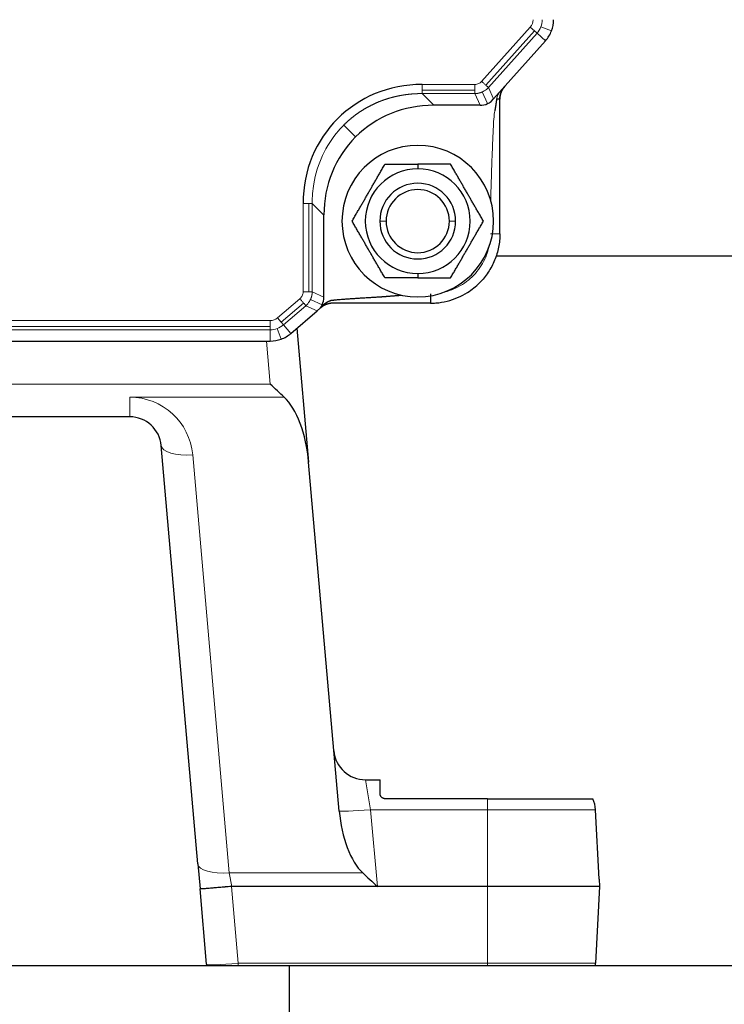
# Model space of a CAD drawing. Header units: inches. Extents: x 0 to 20790, y -12 to 14700.
# Tile 64 of 256: x 6533 to 6645, y 6640 to 6796. Entities that reach past the tile are written whole.
import ezdxf

# ---------------------------------------------------------------- set-up
doc = ezdxf.new("R2010")
doc.units = ezdxf.units.IN
doc.layers.add('1', color=7, linetype='Continuous', true_color=0xffffff)

msp = doc.modelspace()

# ---------------------------------------------------------------- linework, layer by layer
at = {"layer": '1', "color": 110, "linetype": 'Continuous', "lineweight": 13}
for p, q in [((6613.905, 6795.065), (6606.207, 6786.461)), ((6614.585, 6794.456), (6613.905, 6795.065)), ((6617.265, 6794.453), (6615.59, 6795.093)), ((6606.887, 6785.852), (6614.585, 6794.456)), ((6607.287, 6785.495), (6614.985, 6794.099)), ((6614.585, 6794.456), (6614.985, 6794.099)), ((6614.985, 6794.099), (6616.32, 6792.904)), ((6605.127, 6785.978), (6596.778, 6785.978)), ((6608.088, 6783.703), (6607.287, 6785.495)), ((6596.778, 6785.065), (6605.127, 6785.065)), ((6598.624, 6782.684), (6596.778, 6784.529)), ((6596.778, 6784.529), (6605.127, 6784.529)), ((6605.127, 6784.529), (6605.952, 6782.684)), ((6607.135, 6782.935), (6606.306, 6784.79)), ((6584.377, 6779.544), (6586.261, 6777.66)), ((6577.943, 6767.143), (6577.943, 6753.133)), ((6578.856, 6753.133), (6578.856, 6767.143)), ((6579.392, 6753.133), (6579.392, 6767.143)), ((6581.237, 6765.297), (6579.392, 6767.143)), ((6591.094, 6764.327), (6590.094, 6764.327)), ((6602.094, 6764.327), (6601.094, 6764.327)), ((6581.237, 6752.284), (6579.392, 6753.133)), ((6577.437, 6752.033), (6573.889, 6748.992)), ((6574.483, 6748.298), (6578.031, 6751.339)), ((6574.832, 6747.892), (6578.38, 6750.933)), ((6578.38, 6750.933), (6580.172, 6750.108)), ((6579.118, 6751.926), (6580.973, 6751.073)), ((6572.744, 6748.568), (6521.443, 6748.568)), ((6572.744, 6747.655), (6572.744, 6748.568)), ((6573.889, 6748.992), (6574.483, 6748.298)), ((6574.832, 6747.892), (6574.483, 6748.298)), ((6574.832, 6747.892), (6575.998, 6746.531)), ((6521.443, 6747.655), (6572.744, 6747.655)), ((6521.443, 6747.119), (6572.744, 6747.119)), ((6572.744, 6747.119), (6572.744, 6747.655)), ((6572.744, 6747.119), (6572.744, 6745.327)), ((6574.479, 6745.638), (6573.857, 6747.319)), ((6572.735, 6738.502), (6572.137, 6745.327)), ((6431.533, 6738.502), (6572.735, 6738.502)), ((6550.509, 6736.44), (6550.509, 6733.327)), ((6574.969, 6736.44), (6550.509, 6736.44)), ((6560.471, 6727.312), (6566.266, 6661.076)), ((6587.803, 6675.827), (6588.632, 6671.089)), ((6607.134, 6671.089), (6607.134, 6672.827)), ((6607.134, 6671.089), (6588.632, 6671.089)), ((6588.632, 6671.089), (6589.696, 6658.927)), ((6607.134, 6671.089), (6624.235, 6671.089)), ((6607.134, 6671.089), (6607.134, 6658.927)), ((6566.642, 6658.927), (6566.266, 6661.076)), ((6566.266, 6661.076), (6587.376, 6661.076)), ((6566.597, 6658.925), (6567.66, 6646.766)), ((6607.134, 6658.927), (6607.134, 6646.766)), ((6567.66, 6646.359), (6567.66, 6646.766)), ((6567.66, 6646.766), (6607.134, 6646.766)), ((6607.134, 6646.359), (6607.134, 6646.766)), ((6607.134, 6646.766), (6624.235, 6646.766))]:
    msp.add_line(p, q, dxfattribs=at)
at = {"layer": '1', "color": 2, "linetype": 'Continuous', "lineweight": 25}
for p, q in [((6616.32, 6792.904), (6608.088, 6783.703)), ((6607.7, 6783.27), (6608.088, 6783.703)), ((6605.952, 6782.684), (6598.624, 6782.684)), ((6596.094, 6773.33), (6596.094, 6772.627)), ((6581.237, 6752.284), (6581.237, 6765.297)), ((6608.522, 6758.827), (6709.129, 6758.827)), ((6596.094, 6756.027), (6596.094, 6755.325)), ((6575.998, 6746.531), (6580.172, 6750.108)), ((6580.172, 6750.108), (6580.707, 6750.567)), ((6576.964, 6747.358), (6578.818, 6726.157)), ((6521.443, 6745.327), (6572.744, 6745.327)), ((6550.509, 6733.327), (6453.758, 6733.327)), ((6561.285, 6662.527), (6555.49, 6728.763)), ((6583.655, 6670.879), (6578.818, 6726.157)), ((6587.803, 6675.827), (6590.134, 6675.827)), ((6590.134, 6673.627), (6590.134, 6675.827)), ((6607.134, 6672.827), (6590.934, 6672.827)), ((6607.134, 6672.827), (6623.825, 6672.827)), ((6624.812, 6660.089), (6624.235, 6671.089)), ((6561.285, 6662.527), (6561.634, 6658.536)), ((6589.696, 6658.927), (6566.642, 6658.927)), ((6607.134, 6658.927), (6589.696, 6658.927)), ((6624.873, 6658.927), (6607.134, 6658.927)), ((6624.873, 6658.927), (6624.235, 6646.766)), ((6624.812, 6660.089), (6624.873, 6658.927)), ((6562.68, 6646.591), (6561.634, 6658.536)), ((6575.715, 6646.359), (6177.134, 6646.359)), ((6562.68, 6646.591), (6562.705, 6646.359)), ((6927.634, 6646.359), (6575.715, 6646.359)), ((6575.715, 6646.359), (6575.715, 6383.053))]:
    msp.add_line(p, q, dxfattribs=at)
at = {"layer": '1', "color": 110, "linetype": 'Continuous', "lineweight": 13}
for centre, radius, start, end in [((6612.594, 6796.238), 1.759, 318.17983, 0), ((6612.594, 6796.238), 3.208, 339.08992, 0), ((6612.594, 6796.238), 3.208, 318.17983, 339.08992), ((6572.744, 6750.327), 1.759, 270, 310.60129), ((6572.744, 6750.327), 3.208, 290.30065, 310.60129), ((6572.744, 6750.327), 3.208, 270, 290.30065), ((6550.509, 6726.44), 10, 5, 90)]:
    msp.add_arc(centre, radius, start, end, dxfattribs=at)
at = {"layer": '1', "color": 2, "linetype": 'Continuous', "lineweight": 25}
for centre, radius, start, end in [((6612.594, 6796.238), 5, 339.08992, 0), ((6612.594, 6796.238), 5, 318.17983, 339.08992), ((6612.094, 6783.681), 3, 138.17983, 159.08992), ((6612.094, 6783.681), 3, 159.08992, 180), ((6596.094, 6764.327), 12, 90, 270), ((6596.094, 6764.327), 12, 270, 90), ((6596.094, 6764.327), 8.3, 90, 270), ((6596.094, 6764.327), 8.3, 270, 90), ((6596.094, 6764.327), 6, 0, 180), ((6596.094, 6764.327), 5, 0, 180), ((6596.094, 6764.327), 6, 180, 0), ((6596.094, 6764.327), 5, 180, 0), ((6572.744, 6750.327), 5, 290.30065, 310.60129), ((6572.744, 6750.327), 5, 270, 290.30065), ((6550.509, 6728.327), 5, 5, 90), ((6587.803, 6680.827), 5, 185, 270), ((6619.242, 6670.827), 5, 3, 23.57818), ((6619.242, 6647.027), 5, 352.32219, 357)]:
    msp.add_arc(centre, radius, start, end, dxfattribs=at)
for centre, major_axis, ratio, start_param, end_param in [((6598.131, 6765.79), (-14.745, 14.745), 0.9351131, 5.5313059, 7.0350647), ((6599.872, 6764.049), (-13.611, 13.611), 0.9351131, 5.5313059, 6.2831853), ((6605.859, 6785.789), (-1.276, 2.854), 0.9595226, 2.7363283, 3.1415927), ((6605.859, 6785.789), (-1.276, 2.854), 0.9595226, 3.1415927, 3.3608223), ((6599.872, 6764.049), (-13.611, 13.611), 0.9351131, 0, 0.7518794), ((6578.132, 6752.38), (-2.842, 1.307), 0.9591539, 3.0421617, 3.1415927), ((6578.132, 6752.38), (-2.842, 1.307), 0.9591539, 3.1415927, 3.5570612), ((6572.735, 6738.327), (5.456, -4.999), 0.0173887, 1.1648849, 1.5867288), ((6573.802, 6726.123), (1.209, -11.296), 0.439763, 1.5268059, 2.6727166), ((6588.669, 6670.929), (1.176, -10.874), 0.4567875, 4.667583, 5.7945208), ((6589.696, 6659.189), (5.454, -4.998), 0.0260864, 4.296991, 4.7362882), ((6570.798, 6611.17), (4.201, -47.756), 0.104284, 3.1324187, 3.1415425)]:
    msp.add_ellipse(centre, major_axis=major_axis, ratio=ratio, start_param=start_param, end_param=end_param, dxfattribs=at)
at = {"layer": '1', "color": 110, "linetype": 'Continuous', "lineweight": 13}
for centre, ratio, end_param in [((6560.471, 6729.199), 0.3761214, 1.5379018), ((6588.632, 6671.351), 0.0521373, 1.5662349), ((6566.266, 6662.962), 0.3761214, 1.5379018), ((6567.66, 6647.027), 0.0521373, 1.5662349)]:
    msp.add_ellipse(centre, major_axis=(-4.981, -0.436), ratio=ratio, start_param=0, end_param=end_param, dxfattribs=at)
for points, knots in [([(6596.778, 6785.978), (6596.778, 6785.896), (6596.778, 6785.815), (6596.778, 6785.653), (6596.778, 6785.574), (6596.778, 6785.419), (6596.778, 6785.343), (6596.778, 6785.199), (6596.778, 6785.13), (6596.778, 6785.065)], [0, 0, 0, 0, 0.25, 0.25, 0.5, 0.5, 0.75, 0.75, 1, 1, 1, 1]), ([(6606.207, 6786.461), (6606.109, 6786.352), (6605.835, 6786.126), (6605.443, 6785.993), (6605.183, 6785.978), (6605.127, 6785.978)], [0, 0, 0, 0, 0.3598855, 0.8637252, 1, 1, 1, 1]), ([(6605.127, 6785.065), (6605.127, 6785.13), (6605.127, 6785.199), (6605.127, 6785.343), (6605.127, 6785.419), (6605.127, 6785.574), (6605.127, 6785.653), (6605.127, 6785.815), (6605.127, 6785.897), (6605.127, 6785.978)], [0, 0, 0, 0, 0.25, 0.25, 0.5, 0.5, 0.75, 0.75, 1, 1, 1, 1]), ([(6606.207, 6786.461), (6606.268, 6786.406), (6606.329, 6786.352), (6606.449, 6786.244), (6606.508, 6786.191), (6606.624, 6786.088), (6606.68, 6786.038), (6606.787, 6785.941), (6606.839, 6785.895), (6606.887, 6785.852)], [0, 0, 0, 0, 0.25, 0.25, 0.5, 0.5, 0.75, 0.75, 1, 1, 1, 1]), ([(6606.306, 6784.79), (6606.41, 6784.837), (6606.77, 6785.023), (6607.089, 6785.28), (6607.287, 6785.495)], [0, 0, 0, 0, 0.2802663, 1, 1, 1, 1]), ([(6606.887, 6785.852), (6606.936, 6785.809), (6606.981, 6785.768), (6607.064, 6785.694), (6607.102, 6785.66), (6607.17, 6785.599), (6607.2, 6785.572), (6607.25, 6785.527), (6607.271, 6785.509), (6607.287, 6785.495)], [0, 0, 0, 0, 0.25, 0.25, 0.5, 0.5, 0.75, 0.75, 1, 1, 1, 1]), ([(6596.778, 6784.529), (6596.756, 6784.529), (6596.71, 6784.53), (6596.642, 6784.53), (6596.574, 6784.529), (6596.506, 6784.529), (6596.438, 6784.528), (6596.37, 6784.527), (6596.302, 6784.526), (6596.235, 6784.524), (6596.167, 6784.522), (6596.1, 6784.52), (6596.032, 6784.518), (6595.965, 6784.516), (6595.897, 6784.513), (6595.83, 6784.51), (6595.763, 6784.507), (6595.696, 6784.503), (6595.629, 6784.5), (6595.562, 6784.496), (6595.495, 6784.492), (6595.428, 6784.487), (6595.361, 6784.482), (6595.295, 6784.478), (6595.228, 6784.472), (6595.162, 6784.467), (6595.095, 6784.461), (6595.029, 6784.456), (6594.963, 6784.45), (6594.897, 6784.443), (6594.831, 6784.437), (6594.765, 6784.43), (6594.699, 6784.423), (6594.633, 6784.416), (6594.568, 6784.408), (6594.502, 6784.4), (6594.437, 6784.392), (6594.371, 6784.384), (6594.306, 6784.376), (6594.241, 6784.367), (6594.176, 6784.358), (6594.111, 6784.349), (6594.046, 6784.34), (6593.981, 6784.33), (6593.916, 6784.321), (6593.852, 6784.311), (6593.787, 6784.3), (6593.723, 6784.29), (6593.659, 6784.279), (6593.594, 6784.268), (6593.53, 6784.257), (6593.466, 6784.246), (6593.403, 6784.235), (6593.339, 6784.223), (6593.275, 6784.211), (6593.212, 6784.199), (6593.148, 6784.186), (6593.085, 6784.173), (6593.022, 6784.161), (6592.958, 6784.148), (6592.895, 6784.134), (6592.832, 6784.121), (6592.77, 6784.107), (6592.707, 6784.093), (6592.644, 6784.079), (6592.582, 6784.065), (6592.52, 6784.05), (6592.457, 6784.035), (6592.395, 6784.02), (6592.333, 6784.005), (6592.271, 6783.99), (6592.21, 6783.974), (6592.148, 6783.958), (6592.086, 6783.942), (6592.025, 6783.926), (6591.964, 6783.91), (6591.903, 6783.893), (6591.841, 6783.876), (6591.781, 6783.859), (6591.72, 6783.842), (6591.659, 6783.824), (6591.598, 6783.807), (6591.538, 6783.789), (6591.478, 6783.771), (6591.417, 6783.753), (6591.357, 6783.734), (6591.297, 6783.715), (6591.238, 6783.697), (6591.178, 6783.678), (6591.118, 6783.658), (6591.059, 6783.639), (6591, 6783.619), (6590.94, 6783.599), (6590.881, 6783.579), (6590.822, 6783.559), (6590.764, 6783.539), (6590.705, 6783.518), (6590.646, 6783.497), (6590.588, 6783.476), (6590.53, 6783.455), (6590.471, 6783.434), (6590.413, 6783.412), (6590.356, 6783.391), (6590.298, 6783.369), (6590.24, 6783.347), (6590.183, 6783.324), (6590.125, 6783.302), (6590.068, 6783.279), (6589.993, 6783.249), (6589.901, 6783.212), (6589.79, 6783.166), (6589.681, 6783.12), (6589.571, 6783.073), (6589.463, 6783.025), (6589.354, 6782.977), (6589.246, 6782.927), (6589.139, 6782.877), (6589.031, 6782.827), (6588.925, 6782.775), (6588.818, 6782.723), (6588.712, 6782.671), (6588.607, 6782.617), (6588.502, 6782.563), (6588.397, 6782.508), (6588.293, 6782.453), (6588.19, 6782.397), (6588.086, 6782.34), (6587.984, 6782.282), (6587.881, 6782.224), (6587.78, 6782.165), (6587.678, 6782.105), (6587.577, 6782.045), (6587.477, 6781.984), (6587.377, 6781.923), (6587.278, 6781.86), (6587.179, 6781.798), (6587.081, 6781.734), (6586.983, 6781.67), (6586.885, 6781.605), (6586.788, 6781.54), (6586.692, 6781.474), (6586.596, 6781.407), (6586.501, 6781.339), (6586.406, 6781.271), (6586.312, 6781.203), (6586.218, 6781.134), (6586.125, 6781.064), (6586.032, 6780.993), (6585.94, 6780.922), (6585.848, 6780.851), (6585.757, 6780.778), (6585.667, 6780.706), (6585.577, 6780.632), (6585.487, 6780.558), (6585.399, 6780.484), (6585.31, 6780.408), (6585.223, 6780.333), (6585.135, 6780.256), (6585.049, 6780.179), (6584.963, 6780.102), (6584.877, 6780.024), (6584.793, 6779.945), (6584.708, 6779.866), (6584.625, 6779.786), (6584.542, 6779.706), (6584.459, 6779.625), (6584.404, 6779.571), (6584.377, 6779.544)], [0, 0, 0, 0, 0.004971, 0.009937, 0.0148981, 0.0198542, 0.0248054, 0.0297517, 0.0346931, 0.0396296, 0.0445611, 0.0494877, 0.0544095, 0.0593263, 0.0642383, 0.0691454, 0.0740476, 0.0789449, 0.0838373, 0.088725, 0.0936077, 0.0984856, 0.1033587, 0.1082269, 0.1130903, 0.1179488, 0.1228026, 0.1276515, 0.1324956, 0.1373349, 0.1421695, 0.1469992, 0.1518241, 0.1566443, 0.1614597, 0.1662703, 0.1710762, 0.1758773, 0.1806736, 0.1854653, 0.1902521, 0.1950343, 0.1998117, 0.2045844, 0.2093524, 0.2141157, 0.2188742, 0.2236281, 0.2283773, 0.2331218, 0.2378617, 0.2425968, 0.2473273, 0.2520532, 0.2567744, 0.2614909, 0.2662028, 0.2709101, 0.2756127, 0.2803107, 0.2850042, 0.289693, 0.2943772, 0.2990568, 0.3037318, 0.3084022, 0.3130681, 0.3177294, 0.3223861, 0.3270383, 0.3316859, 0.336329, 0.3409675, 0.3456016, 0.3502311, 0.354856, 0.3594765, 0.3640925, 0.3687039, 0.3733109, 0.3779134, 0.3825114, 0.387105, 0.3916941, 0.3962787, 0.4008589, 0.4054346, 0.410006, 0.4145728, 0.4191353, 0.4236933, 0.428247, 0.4327962, 0.4373411, 0.4418815, 0.4464176, 0.4509493, 0.4554766, 0.4599996, 0.4645183, 0.4690326, 0.4735425, 0.4780481, 0.4825494, 0.4870464, 0.4915391, 0.4960275, 0.5005116, 0.5049914, 0.51368, 0.5223621, 0.5310379, 0.5397073, 0.5483705, 0.5570274, 0.5656782, 0.5743229, 0.5829615, 0.5915941, 0.6002207, 0.6088415, 0.6174564, 0.6260656, 0.634669, 0.6432668, 0.6518589, 0.6604455, 0.6690266, 0.6776022, 0.6861724, 0.6947373, 0.703297, 0.7118514, 0.7204006, 0.7289447, 0.7374838, 0.7460178, 0.7545469, 0.7630712, 0.7715906, 0.7801052, 0.7886151, 0.7971204, 0.8056211, 0.8141172, 0.8226088, 0.831096, 0.8395789, 0.8480574, 0.8565317, 0.8650018, 0.8734677, 0.8819296, 0.8903874, 0.8988413, 0.9072913, 0.9157374, 0.9241797, 0.9326183, 0.9410533, 0.9494846, 0.9579124, 0.9663367, 0.9747575, 0.983175, 0.9915891, 1, 1, 1, 1]), ([(6596.778, 6785.065), (6596.778, 6785), (6596.778, 6784.939), (6596.778, 6784.828), (6596.778, 6784.776), (6596.778, 6784.686), (6596.778, 6784.646), (6596.778, 6784.578), (6596.778, 6784.551), (6596.778, 6784.529)], [0, 0, 0, 0, 0.25, 0.25, 0.5, 0.5, 0.75, 0.75, 1, 1, 1, 1]), ([(6605.127, 6785.065), (6605.127, 6785), (6605.127, 6784.94), (6605.127, 6784.828), (6605.127, 6784.777), (6605.127, 6784.641), (6605.127, 6784.572), (6605.127, 6784.53)], [0, 0, 0, 0, 0.25, 0.25, 0.5, 0.5, 1, 1, 1, 1]), ([(6606.306, 6784.79), (6606.298, 6784.787), (6606.282, 6784.779), (6606.258, 6784.769), (6606.234, 6784.759), (6606.21, 6784.749), (6606.186, 6784.739), (6606.161, 6784.73), (6606.137, 6784.721), (6606.112, 6784.711), (6606.088, 6784.703), (6606.063, 6784.694), (6606.038, 6784.685), (6606.013, 6784.677), (6605.988, 6784.669), (6605.963, 6784.661), (6605.938, 6784.654), (6605.913, 6784.646), (6605.887, 6784.639), (6605.862, 6784.632), (6605.837, 6784.625), (6605.811, 6784.619), (6605.785, 6784.613), (6605.76, 6784.606), (6605.734, 6784.601), (6605.708, 6784.595), (6605.682, 6784.59), (6605.656, 6784.584), (6605.63, 6784.579), (6605.604, 6784.575), (6605.578, 6784.57), (6605.552, 6784.566), (6605.526, 6784.562), (6605.499, 6784.558), (6605.473, 6784.555), (6605.447, 6784.551), (6605.42, 6784.548), (6605.394, 6784.545), (6605.367, 6784.543), (6605.341, 6784.54), (6605.314, 6784.538), (6605.287, 6784.536), (6605.261, 6784.534), (6605.234, 6784.533), (6605.207, 6784.532), (6605.181, 6784.531), (6605.154, 6784.53), (6605.136, 6784.529), (6605.127, 6784.529)], [0, 0, 0, 0, 0.0214311, 0.0428753, 0.0643328, 0.0858035, 0.1072875, 0.1287848, 0.1502955, 0.1718195, 0.193357, 0.214908, 0.2364724, 0.2580504, 0.279642, 0.3012471, 0.3228659, 0.3444984, 0.3661445, 0.3878044, 0.4094781, 0.4311656, 0.452867, 0.4745822, 0.4963113, 0.5180544, 0.5398115, 0.5615826, 0.5833677, 0.6051669, 0.6269803, 0.6488078, 0.6706494, 0.6925054, 0.7143755, 0.73626, 0.7581587, 0.7800719, 0.8019994, 0.8239413, 0.8458977, 0.8678686, 0.889854, 0.9118539, 0.9338685, 0.9558977, 0.9779415, 1, 1, 1, 1]), ([(6608.955, 6784.672), (6608.92, 6784.613), (6608.83, 6784.451), (6608.754, 6784.282), (6608.673, 6784.064), (6608.623, 6783.901), (6608.593, 6783.733), (6608.585, 6783.681)], [0, 0, 0, 0, 0.1948125, 0.5236786, 0.5236786, 0.8525447, 1, 1, 1, 1]), ([(6608.288, 6781.779), (6608.279, 6781.715), (6608.269, 6781.651), (6608.191, 6781.095), (6608.133, 6780.601), (6608.088, 6779.854), (6608.078, 6779.604), (6608.055, 6779.105), (6608.044, 6778.856), (6607.987, 6777.607), (6607.944, 6776.609), (6607.862, 6774.612), (6607.824, 6773.613), (6607.755, 6771.615), (6607.724, 6770.616), (6607.679, 6768.932), (6607.663, 6768.248), (6607.649, 6767.564)], [0, 0, 0, 0, 0.0137911, 0.0137911, 0.1190628, 0.1190628, 0.1716987, 0.1716987, 0.2243345, 0.2243345, 0.434878, 0.434878, 0.6454215, 0.6454215, 0.8559649, 0.8559649, 1, 1, 1, 1]), ([(6579.392, 6767.143), (6579.386, 6768.192), (6579.47, 6769.235), (6580.163, 6773.386), (6581.705, 6776.692), (6584.09, 6779.257), (6584.377, 6779.544)], [0, 0, 0, 0, 0.2239957, 0.2239957, 0.9099827, 1, 1, 1, 1]), ([(6578.856, 6767.143), (6578.791, 6767.143), (6578.722, 6767.143), (6578.578, 6767.143), (6578.502, 6767.143), (6578.348, 6767.143), (6578.268, 6767.143), (6578.106, 6767.143), (6578.025, 6767.143), (6577.943, 6767.143)], [0, 0, 0, 0, 0.25, 0.25, 0.5, 0.5, 0.75, 0.75, 1, 1, 1, 1]), ([(6579.392, 6767.143), (6579.371, 6767.143), (6579.343, 6767.143), (6579.275, 6767.143), (6579.236, 6767.143), (6579.145, 6767.143), (6579.094, 6767.143), (6578.982, 6767.143), (6578.921, 6767.143), (6578.856, 6767.143)], [0, 0, 0, 0, 0.25, 0.25, 0.5, 0.5, 0.75, 0.75, 1, 1, 1, 1]), ([(6607.594, 6762.327), (6607.601, 6762.327), (6607.614, 6762.327), (6607.634, 6762.327), (6607.654, 6762.327), (6607.674, 6762.327), (6607.694, 6762.327), (6607.715, 6762.327), (6607.735, 6762.327), (6607.756, 6762.327), (6607.776, 6762.327), (6607.797, 6762.327), (6607.818, 6762.327), (6607.838, 6762.327), (6607.859, 6762.327), (6607.88, 6762.327), (6607.901, 6762.327), (6607.922, 6762.327), (6607.943, 6762.327), (6607.963, 6762.327), (6607.984, 6762.327), (6608.005, 6762.327), (6608.026, 6762.327), (6608.047, 6762.327), (6608.068, 6762.327), (6608.089, 6762.327), (6608.11, 6762.327), (6608.131, 6762.327), (6608.151, 6762.327), (6608.172, 6762.327), (6608.192, 6762.327), (6608.213, 6762.327), (6608.233, 6762.327), (6608.254, 6762.327), (6608.274, 6762.327), (6608.294, 6762.327), (6608.314, 6762.327), (6608.334, 6762.327), (6608.354, 6762.327), (6608.373, 6762.327), (6608.393, 6762.327), (6608.412, 6762.327), (6608.431, 6762.327), (6608.45, 6762.327), (6608.469, 6762.327), (6608.488, 6762.327), (6608.506, 6762.327), (6608.525, 6762.327), (6608.543, 6762.327), (6608.561, 6762.327), (6608.578, 6762.327), (6608.596, 6762.327), (6608.613, 6762.327), (6608.63, 6762.327), (6608.646, 6762.327), (6608.663, 6762.327), (6608.679, 6762.327), (6608.695, 6762.327), (6608.71, 6762.327), (6608.726, 6762.327), (6608.741, 6762.327), (6608.756, 6762.327), (6608.77, 6762.327), (6608.784, 6762.327), (6608.798, 6762.327), (6608.812, 6762.327), (6608.825, 6762.327), (6608.838, 6762.327), (6608.851, 6762.327), (6608.863, 6762.327), (6608.875, 6762.327), (6608.887, 6762.327), (6608.899, 6762.327), (6608.91, 6762.327), (6608.92, 6762.327), (6608.931, 6762.327), (6608.941, 6762.327), (6608.951, 6762.327), (6608.96, 6762.327), (6608.969, 6762.327), (6608.978, 6762.327), (6608.987, 6762.327), (6608.995, 6762.327), (6609.002, 6762.327), (6609.01, 6762.327), (6609.017, 6762.327), (6609.024, 6762.327), (6609.03, 6762.327), (6609.036, 6762.327), (6609.042, 6762.327), (6609.048, 6762.327), (6609.053, 6762.327), (6609.058, 6762.327), (6609.062, 6762.327), (6609.066, 6762.327), (6609.07, 6762.327), (6609.074, 6762.327), (6609.077, 6762.327), (6609.08, 6762.327), (6609.083, 6762.327), (6609.085, 6762.327), (6609.087, 6762.327), (6609.089, 6762.327), (6609.091, 6762.327), (6609.092, 6762.327), (6609.093, 6762.327), (6609.093, 6762.327), (6609.093, 6762.327), (6609.094, 6762.327), (6609.094, 6762.327)], [0, 0, 0, 0, 0.0084459, 0.0169375, 0.0254745, 0.0340564, 0.0426828, 0.0513533, 0.0600674, 0.0688246, 0.0776244, 0.0864662, 0.0953495, 0.1042738, 0.1132384, 0.1222427, 0.131286, 0.1403678, 0.1494873, 0.1586438, 0.1678366, 0.177065, 0.1863281, 0.1956253, 0.2049556, 0.2143183, 0.2237125, 0.2331374, 0.242592, 0.2520755, 0.261587, 0.2711254, 0.2806899, 0.2902794, 0.2998931, 0.3095297, 0.3191885, 0.3288682, 0.338568, 0.3482866, 0.358023, 0.3677761, 0.3775449, 0.3873282, 0.3971249, 0.4069338, 0.4167539, 0.4265839, 0.4364227, 0.4462692, 0.4561222, 0.4659805, 0.4758429, 0.4857083, 0.4955754, 0.5054432, 0.5153103, 0.5251757, 0.5350381, 0.5448964, 0.5547494, 0.5645959, 0.5744348, 0.5842649, 0.594085, 0.603894, 0.6136907, 0.6234741, 0.6332429, 0.6429961, 0.6527326, 0.6624513, 0.6721511, 0.681831, 0.6914898, 0.7011266, 0.7107403, 0.72033, 0.7298946, 0.7394331, 0.7489447, 0.7584283, 0.7678831, 0.7773081, 0.7867025, 0.7960653, 0.8053958, 0.8146931, 0.8239564, 0.8331849, 0.8423779, 0.8515346, 0.8606542, 0.8697362, 0.8787797, 0.8877842, 0.8967489, 0.9056734, 0.9145569, 0.9233989, 0.9321989, 0.9409563, 0.9496705, 0.9583412, 0.9669678, 0.97555, 0.9840871, 0.992579, 1, 1, 1, 1]), ([(6607.337, 6760.133), (6607.245, 6759.747), (6606.98, 6758.875), (6606.373, 6757.585), (6605.21, 6755.888), (6603.271, 6754.162), (6601.335, 6753.338), (6600.312, 6753.09), (6600.286, 6753.083)], [0, 0, 0, 0, 0.1134573, 0.2599338, 0.4063772, 0.6992769, 0.9921987, 1, 1, 1, 1]), ([(6577.943, 6753.133), (6577.943, 6753.067), (6577.925, 6752.796), (6577.78, 6752.397), (6577.548, 6752.128), (6577.437, 6752.033)], [0, 0, 0, 0, 0.1571462, 0.6488109, 1, 1, 1, 1]), ([(6577.943, 6753.133), (6578.025, 6753.133), (6578.106, 6753.133), (6578.268, 6753.133), (6578.347, 6753.133), (6578.502, 6753.133), (6578.578, 6753.133), (6578.722, 6753.133), (6578.791, 6753.133), (6578.856, 6753.133)], [0, 0, 0, 0, 0.25, 0.25, 0.5, 0.5, 0.75, 0.75, 1, 1, 1, 1]), ([(6579.391, 6753.133), (6579.349, 6753.133), (6579.28, 6753.133), (6579.144, 6753.133), (6579.093, 6753.133), (6578.982, 6753.133), (6578.921, 6753.133), (6578.856, 6753.133)], [0, 0, 0, 0, 0.5, 0.5, 0.75, 0.75, 1, 1, 1, 1]), ([(6579.392, 6753.133), (6579.392, 6753.124), (6579.391, 6753.105), (6579.39, 6753.078), (6579.389, 6753.05), (6579.388, 6753.023), (6579.387, 6752.996), (6579.385, 6752.968), (6579.383, 6752.941), (6579.38, 6752.914), (6579.378, 6752.887), (6579.375, 6752.859), (6579.372, 6752.832), (6579.369, 6752.805), (6579.365, 6752.778), (6579.361, 6752.751), (6579.357, 6752.724), (6579.353, 6752.697), (6579.349, 6752.67), (6579.344, 6752.644), (6579.339, 6752.617), (6579.334, 6752.59), (6579.328, 6752.564), (6579.323, 6752.537), (6579.317, 6752.511), (6579.311, 6752.484), (6579.304, 6752.458), (6579.298, 6752.432), (6579.291, 6752.406), (6579.284, 6752.38), (6579.276, 6752.354), (6579.269, 6752.328), (6579.261, 6752.302), (6579.253, 6752.276), (6579.245, 6752.25), (6579.236, 6752.225), (6579.228, 6752.199), (6579.219, 6752.174), (6579.21, 6752.149), (6579.2, 6752.124), (6579.191, 6752.099), (6579.181, 6752.074), (6579.171, 6752.049), (6579.161, 6752.024), (6579.15, 6751.999), (6579.14, 6751.975), (6579.129, 6751.95), (6579.122, 6751.934), (6579.118, 6751.926)], [0, 0, 0, 0, 0.0220751, 0.0441348, 0.0661791, 0.088208, 0.1102215, 0.1322197, 0.1542027, 0.1761704, 0.1981229, 0.2200602, 0.2419823, 0.2638894, 0.2857814, 0.3076584, 0.3295203, 0.3513673, 0.3731994, 0.3950166, 0.4168189, 0.4386064, 0.4603792, 0.4821372, 0.5038804, 0.525609, 0.547323, 0.5690223, 0.5907071, 0.6123774, 0.6340332, 0.6556745, 0.6773014, 0.6989139, 0.7205121, 0.742096, 0.7636656, 0.7852209, 0.8067621, 0.8282891, 0.849802, 0.8713008, 0.8927856, 0.9142563, 0.9357131, 0.957156, 0.9785849, 1, 1, 1, 1]), ([(6578.031, 6751.339), (6577.989, 6751.389), (6577.944, 6751.441), (6577.85, 6751.551), (6577.801, 6751.608), (6577.7, 6751.726), (6577.648, 6751.786), (6577.543, 6751.909), (6577.49, 6751.971), (6577.437, 6752.033)], [0, 0, 0, 0, 0.25, 0.25, 0.5, 0.5, 0.75, 0.75, 1, 1, 1, 1]), ([(6578.38, 6750.933), (6578.366, 6750.949), (6578.348, 6750.97), (6578.304, 6751.021), (6578.278, 6751.051), (6578.219, 6751.12), (6578.186, 6751.159), (6578.113, 6751.244), (6578.073, 6751.29), (6578.031, 6751.339)], [0, 0, 0, 0, 0.25, 0.25, 0.5, 0.5, 0.75, 0.75, 1, 1, 1, 1]), ([(6578.38, 6750.933), (6578.598, 6751.126), (6578.869, 6751.447), (6579.066, 6751.814), (6579.118, 6751.926)], [0, 0, 0, 0, 0.7023258, 1, 1, 1, 1])]:
    msp.add_open_spline(points, degree=3, knots=knots, dxfattribs=at)
at = {"layer": '1', "color": 2, "linetype": 'Continuous', "lineweight": 25}
for points, degree, knots in [([(6609.858, 6785.681), (6609.853, 6785.676), (6609.842, 6785.664), (6609.827, 6785.646), (6609.811, 6785.627), (6609.795, 6785.609), (6609.78, 6785.59), (6609.764, 6785.571), (6609.748, 6785.552), (6609.733, 6785.532), (6609.717, 6785.512), (6609.702, 6785.492), (6609.687, 6785.471), (6609.671, 6785.451), (6609.656, 6785.43), (6609.641, 6785.408), (6609.626, 6785.387), (6609.611, 6785.365), (6609.596, 6785.343), (6609.581, 6785.32), (6609.566, 6785.297), (6609.552, 6785.274), (6609.537, 6785.251), (6609.523, 6785.227), (6609.509, 6785.203), (6609.495, 6785.179), (6609.481, 6785.155), (6609.467, 6785.13), (6609.453, 6785.105), (6609.44, 6785.079), (6609.426, 6785.054), (6609.413, 6785.028), (6609.4, 6785.001), (6609.387, 6784.975), (6609.374, 6784.948), (6609.362, 6784.921), (6609.35, 6784.893), (6609.338, 6784.866), (6609.326, 6784.838), (6609.314, 6784.809), (6609.303, 6784.781), (6609.295, 6784.761), (6609.291, 6784.752)], 3, [0, 0, 0, 0, 0.0214274, 0.0430249, 0.0647939, 0.0867356, 0.1088511, 0.1311416, 0.1536083, 0.1762523, 0.1990747, 0.2220766, 0.245259, 0.2686229, 0.2921693, 0.3158992, 0.3398136, 0.3639133, 0.3881993, 0.4126725, 0.4373337, 0.4621838, 0.4872236, 0.5124539, 0.5378755, 0.5634892, 0.5892957, 0.6152958, 0.6414903, 0.6678797, 0.6944648, 0.7212462, 0.7482248, 0.7754009, 0.8027754, 0.8303489, 0.8581218, 0.8860949, 0.9142687, 0.9426438, 0.9712207, 1, 1, 1, 1]), ([(6608.585, 6783.681), (6608.582, 6783.658), (6608.575, 6783.609), (6608.563, 6783.534), (6608.551, 6783.453), (6608.538, 6783.366), (6608.523, 6783.274), (6608.508, 6783.176), (6608.491, 6783.073), (6608.474, 6782.963), (6608.456, 6782.849), (6608.436, 6782.725), (6608.414, 6782.586), (6608.388, 6782.428), (6608.362, 6782.262), (6608.337, 6782.104), (6608.317, 6781.972), (6608.301, 6781.867), (6608.291, 6781.805), (6608.288, 6781.779)], 3, [0, 0, 0, 0, 0.036578, 0.0761669, 0.1187514, 0.1643176, 0.2128545, 0.2643543, 0.3188135, 0.376234, 0.4366241, 0.4999994, 0.5721254, 0.6554317, 0.7499988, 0.8338477, 0.903506, 0.9589149, 1, 1, 1, 1]), ([(6609.094, 6783.681), (6609.094, 6783.681), (6609.094, 6783.68), (6609.093, 6783.678), (6609.093, 6783.677), (6609.092, 6783.675), (6609.091, 6783.674), (6609.09, 6783.672), (6609.088, 6783.671), (6609.087, 6783.67), (6609.085, 6783.669), (6609.083, 6783.667), (6609.08, 6783.666), (6609.078, 6783.665), (6609.075, 6783.664), (6609.072, 6783.663), (6609.069, 6783.662), (6609.066, 6783.661), (6609.062, 6783.66), (6609.058, 6783.659), (6609.055, 6783.658), (6609.051, 6783.657), (6609.046, 6783.657), (6609.042, 6783.656), (6609.037, 6783.655), (6609.033, 6783.655), (6609.028, 6783.654), (6609.023, 6783.654), (6609.018, 6783.653), (6609.013, 6783.653), (6609.008, 6783.652), (6609.002, 6783.652), (6608.997, 6783.652), (6608.991, 6783.652), (6608.985, 6783.651), (6608.98, 6783.651), (6608.974, 6783.651), (6608.968, 6783.651), (6608.962, 6783.651), (6608.956, 6783.651), (6608.95, 6783.651), (6608.941, 6783.651), (6608.93, 6783.651), (6608.916, 6783.651), (6608.902, 6783.651), (6608.886, 6783.652), (6608.87, 6783.652), (6608.853, 6783.653), (6608.835, 6783.654), (6608.817, 6783.655), (6608.798, 6783.657), (6608.778, 6783.658), (6608.758, 6783.66), (6608.737, 6783.662), (6608.716, 6783.664), (6608.695, 6783.667), (6608.673, 6783.669), (6608.651, 6783.672), (6608.629, 6783.675), (6608.607, 6783.678), (6608.593, 6783.68), (6608.585, 6783.681)], 3, [0, 0, 0, 0, 0.0132519, 0.0265153, 0.0397861, 0.0530604, 0.0663339, 0.0796025, 0.0928621, 0.1061084, 0.1193374, 0.1325449, 0.1457267, 0.1588787, 0.1719968, 0.1850769, 0.198115, 0.211107, 0.2240491, 0.2369373, 0.2497678, 0.2625369, 0.2752409, 0.2878762, 0.3004392, 0.3129266, 0.3253349, 0.337661, 0.3499016, 0.3620538, 0.3741145, 0.386081, 0.3979505, 0.4097204, 0.4213881, 0.4329513, 0.4444076, 0.4557549, 0.4669911, 0.4781143, 0.4891226, 0.5000143, 0.5230632, 0.546622, 0.5706729, 0.5951957, 0.6201682, 0.6455659, 0.6713623, 0.6975285, 0.7240342, 0.7508469, 0.7779325, 0.8052557, 0.8327798, 0.860467, 0.8882791, 0.9161773, 0.9441227, 0.9720764, 1, 1, 1, 1]), ([(6609.094, 6783.681), (6609.094, 6783.726), (6609.097, 6783.871), (6609.111, 6784.014), (6609.14, 6784.212), (6609.181, 6784.425), (6609.248, 6784.638), (6609.292, 6784.752)], 3, [0, 0, 0, 0, 0.1241343, 0.4010498, 0.4010498, 0.6779653, 1, 1, 1, 1]), ([(6609.094, 6781.559), (6609.094, 6781.574), (6609.094, 6781.605), (6609.094, 6781.651), (6609.094, 6781.698), (6609.094, 6781.745), (6609.094, 6781.793), (6609.094, 6781.842), (6609.094, 6781.89), (6609.094, 6781.94), (6609.094, 6781.99), (6609.094, 6782.04), (6609.094, 6782.133), (6609.094, 6782.268), (6609.094, 6782.445), (6609.094, 6782.604), (6609.094, 6782.742), (6609.094, 6782.858), (6609.094, 6782.97), (6609.094, 6783.076), (6609.094, 6783.178), (6609.094, 6783.274), (6609.094, 6783.365), (6609.094, 6783.451), (6609.094, 6783.533), (6609.094, 6783.608), (6609.094, 6783.657), (6609.094, 6783.681)], 3, [0, 0, 0, 0, 0.0215168, 0.0432889, 0.0653117, 0.0875856, 0.1101109, 0.1328881, 0.1559178, 0.1792006, 0.2027373, 0.2265289, 0.2505763, 0.3340784, 0.4174295, 0.5007127, 0.5581487, 0.6131491, 0.6657338, 0.7159158, 0.7637027, 0.8090966, 0.8520959, 0.8926951, 0.9308861, 0.9666583, 1, 1, 1, 1]), ([(6609.094, 6762.327), (6609.094, 6762.757), (6609.094, 6763.184), (6609.094, 6764.618), (6609.094, 6768.616), (6609.094, 6773.615), (6609.094, 6777.607), (6609.094, 6779.596), (6609.094, 6780.585), (6609.094, 6781.559)], 3, [0, 0, 0, 0, 0.0669603, 0.0669603, 0.222708, 0.6899511, 0.8456988, 0.8456988, 1, 1, 1, 1]), ([(6609.094, 6762.327), (6609.094, 6761.967), (6609.076, 6761.607), (6609.006, 6760.891), (6608.953, 6760.534), (6608.812, 6759.828), (6608.725, 6759.479), (6608.516, 6758.79), (6608.394, 6758.45), (6608.119, 6757.785), (6607.965, 6757.459), (6607.625, 6756.824), (6607.44, 6756.515), (6607.04, 6755.917), (6606.825, 6755.627), (6606.369, 6755.071), (6606.127, 6754.804), (6605.872, 6754.549)], 3, [0, 0, 0, 0, 0.125, 0.125, 0.25, 0.25, 0.375, 0.375, 0.5, 0.5, 0.625, 0.625, 0.75, 0.75, 0.875, 0.875, 1, 1, 1, 1]), ([(6598.094, 6751.327), (6598.387, 6751.327), (6599.272, 6751.363), (6601.323, 6751.694), (6603.735, 6752.723), (6605.301, 6753.978), (6605.872, 6754.549)], 3, [0, 0, 0, 0, 0.1016598, 0.3075043, 0.7195306, 1, 1, 1, 1]), ([(6582.705, 6751.814), (6583.744, 6751.957), (6588.11, 6752.214), (6589.885, 6752.318), (6590.822, 6752.388), (6592.175, 6752.489), (6593.527, 6752.605)], 2, [0, 0, 0, 0.5, 0.5, 0.75, 0.75, 1, 1, 1]), ([(6598.094, 6752.828), (6598.094, 6752.739), (6598.094, 6752.648), (6598.094, 6752.462), (6598.094, 6752.368), (6598.094, 6752.183), (6598.094, 6752.093), (6598.094, 6751.921), (6598.094, 6751.84), (6598.094, 6751.694), (6598.094, 6751.628), (6598.094, 6751.516), (6598.094, 6751.469), (6598.094, 6751.396), (6598.094, 6751.37), (6598.094, 6751.336), (6598.094, 6751.329), (6598.094, 6751.327)], 3, [0, 0, 0, 0, 0.1260264, 0.1260264, 0.2520529, 0.2520529, 0.3780793, 0.3780793, 0.5041057, 0.5041057, 0.6301321, 0.6301321, 0.7561586, 0.7561586, 0.882185, 0.882185, 1, 1, 1, 1]), ([(6581.663, 6751.141), (6581.654, 6751.138), (6581.638, 6751.132), (6581.613, 6751.122), (6581.588, 6751.112), (6581.564, 6751.102), (6581.539, 6751.092), (6581.515, 6751.082), (6581.492, 6751.072), (6581.468, 6751.061), (6581.445, 6751.05), (6581.422, 6751.04), (6581.399, 6751.029), (6581.377, 6751.018), (6581.354, 6751.007), (6581.332, 6750.996), (6581.311, 6750.984), (6581.289, 6750.973), (6581.268, 6750.961), (6581.247, 6750.95), (6581.226, 6750.938), (6581.205, 6750.926), (6581.185, 6750.915), (6581.165, 6750.903), (6581.145, 6750.891), (6581.125, 6750.879), (6581.106, 6750.866), (6581.087, 6750.854), (6581.068, 6750.842), (6581.049, 6750.83), (6581.031, 6750.818), (6581.013, 6750.805), (6580.995, 6750.793), (6580.977, 6750.78), (6580.959, 6750.768), (6580.942, 6750.756), (6580.925, 6750.743), (6580.908, 6750.731), (6580.891, 6750.718), (6580.875, 6750.705), (6580.859, 6750.693), (6580.843, 6750.68), (6580.827, 6750.668), (6580.811, 6750.655), (6580.796, 6750.643), (6580.781, 6750.63), (6580.766, 6750.618), (6580.756, 6750.609), (6580.751, 6750.605)], 3, [0, 0, 0, 0, 0.0257801, 0.0513732, 0.0767795, 0.1019996, 0.1270338, 0.1518825, 0.1765462, 0.2010252, 0.2253201, 0.2494313, 0.2733593, 0.2971045, 0.3206674, 0.3440486, 0.3672485, 0.3902676, 0.4131066, 0.4357658, 0.458246, 0.4805477, 0.5026714, 0.5246178, 0.5463875, 0.5679812, 0.5893994, 0.6106428, 0.6317122, 0.6526081, 0.6733314, 0.6938828, 0.714263, 0.7344728, 0.754513, 0.7743843, 0.7940877, 0.813624, 0.8329941, 0.8521988, 0.8712391, 0.8901159, 0.9088302, 0.927383, 0.9457753, 0.9640082, 0.9820827, 1, 1, 1, 1]), ([(6580.835, 6750.809), (6581.25, 6751.165), (6581.516, 6751.35), (6581.806, 6751.552), (6582.074, 6751.668), (6582.527, 6751.864), (6582.705, 6751.815)], 2, [0, 0, 0, 0.4, 0.4, 0.7, 0.7, 1, 1, 1]), ([(6582.704, 6751.327), (6582.696, 6751.327), (6582.682, 6751.327), (6582.659, 6751.327), (6582.637, 6751.327), (6582.614, 6751.326), (6582.591, 6751.325), (6582.567, 6751.324), (6582.543, 6751.323), (6582.519, 6751.322), (6582.494, 6751.32), (6582.47, 6751.318), (6582.444, 6751.316), (6582.419, 6751.314), (6582.393, 6751.311), (6582.367, 6751.308), (6582.341, 6751.305), (6582.314, 6751.302), (6582.287, 6751.298), (6582.26, 6751.294), (6582.232, 6751.29), (6582.205, 6751.285), (6582.169, 6751.279), (6582.124, 6751.271), (6582.072, 6751.26), (6582.02, 6751.248), (6581.968, 6751.236), (6581.917, 6751.222), (6581.865, 6751.208), (6581.814, 6751.193), (6581.763, 6751.176), (6581.713, 6751.159), (6581.679, 6751.147), (6581.663, 6751.141)], 3, [0, 0, 0, 0, 0.0202149, 0.0407543, 0.0616195, 0.0828119, 0.1043328, 0.1261836, 0.1483654, 0.1708793, 0.1937265, 0.2169079, 0.2404247, 0.2642778, 0.288468, 0.3129963, 0.3378635, 0.3630705, 0.388618, 0.4145068, 0.4407375, 0.467311, 0.4942278, 0.5446187, 0.5950495, 0.6455209, 0.6960333, 0.7465873, 0.7971834, 0.8478222, 0.8985042, 0.94923, 1, 1, 1, 1]), ([(6598.094, 6751.327), (6596.401, 6751.327), (6594.235, 6751.327), (6592.313, 6751.327), (6590.392, 6751.327), (6590.046, 6751.327), (6586.925, 6751.327), (6586.539, 6751.327), (6585.455, 6751.327), (6584.614, 6751.327), (6583.658, 6751.327), (6582.704, 6751.327)], 2, [0, 0, 0, 0.25, 0.25, 0.5, 0.5, 0.625, 0.75, 0.75, 0.875, 0.875, 1, 1, 1]), ([(6580.707, 6750.567), (6580.707, 6750.567), (6580.706, 6750.566), (6580.704, 6750.565), (6580.703, 6750.565), (6580.702, 6750.564), (6580.7, 6750.564), (6580.699, 6750.564), (6580.698, 6750.566), (6580.698, 6750.569), (6580.7, 6750.575), (6580.707, 6750.59), (6580.718, 6750.611), (6580.732, 6750.636), (6580.746, 6750.66), (6580.759, 6750.682), (6580.773, 6750.705), (6580.788, 6750.729), (6580.803, 6750.755), (6580.819, 6750.781), (6580.829, 6750.799), (6580.835, 6750.809)], 3, [0, 0, 0, 0, 0.0097483, 0.0189577, 0.0276862, 0.0360022, 0.0439845, 0.0655467, 0.0762347, 0.0873356, 0.1264123, 0.1764229, 0.2654211, 0.3784762, 0.4559436, 0.5369689, 0.6216985, 0.7102609, 0.8027682, 0.899319, 1, 1, 1, 1]), ([(6590.934, 6672.827), (6590.877, 6672.827), (6590.821, 6672.833), (6590.739, 6672.851), (6590.712, 6672.858), (6590.658, 6672.876), (6590.606, 6672.896), (6590.558, 6672.921), (6590.51, 6672.948), (6590.487, 6672.963), (6590.421, 6673.011), (6590.381, 6673.047), (6590.327, 6673.105), (6590.31, 6673.125), (6590.279, 6673.167), (6590.264, 6673.188), (6590.224, 6673.254), (6590.203, 6673.299), (6590.181, 6673.357), (6590.177, 6673.369), (6590.169, 6673.392), (6590.159, 6673.428), (6590.151, 6673.463), (6590.138, 6673.533), (6590.134, 6673.58), (6590.134, 6673.627)], 3, [0, 0, 0, 0, 0.125, 0.125, 0.1875, 0.1875, 0.25, 0.3125, 0.3125, 0.375, 0.375, 0.5, 0.5, 0.5625, 0.5625, 0.625, 0.625, 0.75, 0.75, 0.78125, 0.78125, 0.8125, 0.875, 0.875, 1, 1, 1, 1]), ([(6566.597, 6658.925), (6566.433, 6658.911), (6566.106, 6658.882), (6565.783, 6658.854), (6565.583, 6658.837), (6565.543, 6658.833), (6565.463, 6658.826), (6565.423, 6658.823), (6565.305, 6658.812), (6565.226, 6658.806), (6564.994, 6658.785), (6564.69, 6658.759), (6564.398, 6658.734), (6564.183, 6658.715), (6564.112, 6658.709), (6564.007, 6658.7), (6563.972, 6658.697), (6563.903, 6658.691), (6563.869, 6658.688), (6563.7, 6658.674), (6563.44, 6658.652), (6563.201, 6658.633), (6563.03, 6658.619), (6562.974, 6658.614), (6562.865, 6658.606), (6562.812, 6658.601), (6562.656, 6658.589), (6562.559, 6658.582), (6562.38, 6658.569), (6562.214, 6658.557), (6562.076, 6658.548), (6561.998, 6658.543), (6561.983, 6658.542), (6561.953, 6658.54), (6561.939, 6658.54), (6561.898, 6658.537), (6561.872, 6658.536), (6561.801, 6658.533), (6561.723, 6658.53), (6561.675, 6658.53), (6561.651, 6658.532), (6561.642, 6658.533), (6561.636, 6658.534), (6561.635, 6658.535), (6561.635, 6658.535), (6561.635, 6658.536), (6561.635, 6658.536), (6561.635, 6658.536), (6561.634, 6658.536), (6561.634, 6658.536)], 3, [0, 0, 0, 0, 0.0625874, 0.1251748, 0.1251748, 0.1408217, 0.1408217, 0.1564685, 0.1564685, 0.1877622, 0.1877622, 0.2503496, 0.312937, 0.312937, 0.3442307, 0.3442307, 0.3598776, 0.3598776, 0.3755245, 0.3755245, 0.4381119, 0.5006993, 0.5006993, 0.531993, 0.531993, 0.5632867, 0.5632867, 0.6258741, 0.6258741, 0.6884615, 0.7510489, 0.7510489, 0.7666958, 0.7666958, 0.7823426, 0.7823426, 0.8136363, 0.8136363, 0.8762237, 0.9388111, 0.9388111, 0.9701048, 0.9857517, 0.9935751, 0.9935751, 0.995531, 0.995531, 0.9974868, 1, 1, 1, 1])]:
    msp.add_open_spline(points, degree=degree, knots=knots, dxfattribs=at)
for points, weights in [([(6585.699, 6764.327), (6588.298, 6768.828), (6590.896, 6773.33)], [1, 1.15470053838, 1]), ([(6590.896, 6773.33), (6593.682, 6773.33), (6596.094, 6773.33)], [1, 1.07735026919, 1.07735026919]), ([(6601.291, 6773.33), (6598.506, 6773.33), (6596.094, 6773.33)], [1, 1.07735026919, 1.07735026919]), ([(6606.489, 6764.327), (6603.89, 6768.828), (6601.291, 6773.33)], [1, 1.15470053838, 1]), ([(6590.896, 6755.325), (6588.298, 6759.826), (6585.699, 6764.327)], [1, 1.15470053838, 1]), ([(6601.291, 6755.325), (6603.89, 6759.826), (6606.489, 6764.327)], [1, 1.15470053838, 1]), ([(6596.094, 6755.325), (6593.682, 6755.325), (6590.896, 6755.325)], [1.07735026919, 1.07735026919, 1]), ([(6596.094, 6755.325), (6598.506, 6755.325), (6601.291, 6755.325)], [1.07735026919, 1.07735026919, 1])]:
    msp.add_rational_spline(points, weights, degree=2, dxfattribs=at)
msp.add_open_spline([(6580.751, 6750.605), (6580.707, 6750.567)], degree=1, dxfattribs=at)

doc.saveas('drawing.dxf')
